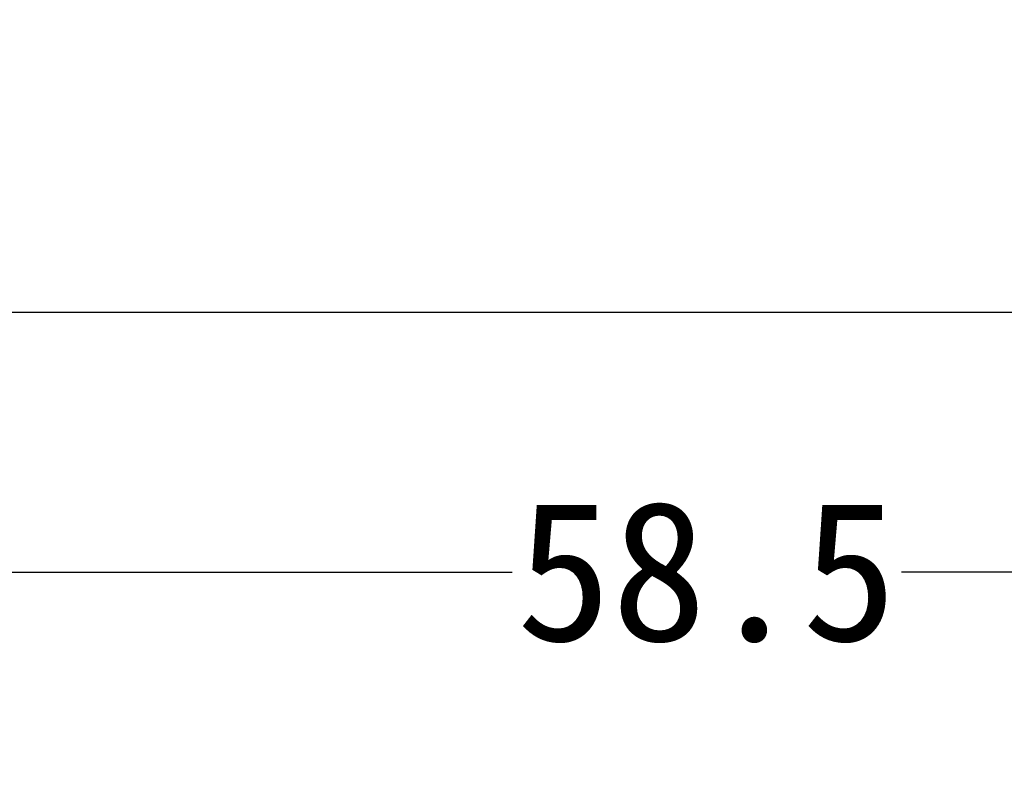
# Model space of a CAD drawing. Header units: millimetres. Extents: x 24 to 391, y -170 to 84.
# Tile 8 of 49: x 157 to 178, y -81 to -65. Entities that reach past the tile are written whole.
import ezdxf

# ---------------------------------------------------------------- set-up
doc = ezdxf.new("R2010")
doc.units = ezdxf.units.MM
doc.header["$MEASUREMENT"] = 0
doc.layers.add('尺寸标注', color=3, linetype='Continuous', lineweight=20)
doc.layers.add('板子轮廓', color=5, linetype='Continuous', lineweight=30)
doc.styles.get("Standard").update_dxf_attribs({"font": 'simfang.ttf'})
doc.dimstyles.new('STANDARD_ACAD', dxfattribs={"dimtxt": 0.18, "dimasz": 0.18, "dimexe": 0.18, "dimexo": 0.0625, "dimgap": 0.09, "dimtad": 0, "dimtih": 1, "dimtoh": 1, "dimdec": 4, "dimzin": 0, "dimdsep": 46, "dimtxsty": 'Standard', "dimcen": 0.09, "dimadec": 0, "dimazin": 0, "dimtfac": 1, "dimtdec": 4, "dimtofl": 0, "dimtmove": 0, "dimatfit": 3, "dimfxl": 1, "dimtolj": 1, "dimtzin": 0, "dimarcsym": 0})

# ---------------------------------------------------------------- blocks, each defined once
blk = doc.blocks.new('*D116')
at = {"layer": 'Defpoints', "color": 0, "transparency": 16777216}
for p in [(138.061, -67.369), (263.061, -67.369), (263.061, -83.111)]:
    blk.add_point(p, dxfattribs=at)
at = {"layer": '尺寸标注', "color": 0, "lineweight": -2, "transparency": 16777216}
for p, q in [((138.061, -67.431), (138.061, -83.291)), ((263.061, -67.431), (263.061, -83.291)), ((141.061, -83.111), (197.605, -83.111)), ((260.061, -83.111), (203.517, -83.111))]:
    blk.add_line(p, q, dxfattribs=at)
at = {"layer": '尺寸标注', "color": 0, "transparency": 16777216}
for points in [[(141.061, -82.611), (141.061, -83.611), (138.061, -83.111)], [(260.061, -82.611), (260.061, -83.611), (263.061, -83.111)]]:
    blk.add_solid(points, dxfattribs=at)
at = {"layer": '尺寸标注', "color": 0, "transparency": 16777216, "insert": (200.561, -83.111), "char_height": 3, "attachment_point": 5}
blk.add_mtext('\\A1;125', dxfattribs=at)
blk = doc.blocks.new('*D117')
at = {"layer": 'Defpoints', "color": 0, "transparency": 16777216}
for p in [(142.061, -66.869), (200.561, -66.869), (200.561, -76.437)]:
    blk.add_point(p, dxfattribs=at)
at = {"layer": '尺寸标注', "color": 0, "lineweight": -2, "transparency": 16777216}
for p, q in [((142.061, -66.931), (142.061, -76.617)), ((200.561, -66.931), (200.561, -76.617)), ((145.061, -76.437), (167.138, -76.437)), ((197.561, -76.437), (175.484, -76.437))]:
    blk.add_line(p, q, dxfattribs=at)
at = {"layer": '尺寸标注', "color": 0, "transparency": 16777216}
for points in [[(145.061, -75.937), (145.061, -76.937), (142.061, -76.437)], [(197.561, -75.937), (197.561, -76.937), (200.561, -76.437)]]:
    blk.add_solid(points, dxfattribs=at)
at = {"layer": '尺寸标注', "color": 0, "transparency": 16777216, "insert": (171.311, -76.437), "char_height": 3, "attachment_point": 5}
blk.add_mtext('\\A1;58.5', dxfattribs=at)

msp = doc.modelspace()

# ---------------------------------------------------------------- linework, layer by layer
at = {"layer": '板子轮廓'}
msp.add_lwpolyline([(263.061, 35.631), (263.061, -67.369, -0.414214), (259.561, -70.869), (141.561, -70.869, -0.414214), (138.061, -67.369), (138.061, 35.631, -0.414214), (141.561, 39.131), (259.561, 39.131, -0.414214)], format="xyb", close=True, dxfattribs=at)

# ---------------------------------------------------------------- dimensions: what is measured, and where the dimension line sits
at = {"layer": '尺寸标注'}
for base, p1, p2, picture, middle in [((200.561, -76.437), (142.061, -66.869), (200.561, -66.869), '*D117', (171.311, -76.437)), ((263.061, -83.111), (138.061, -67.369), (263.061, -67.369), '*D116', (200.561, -83.111))]:
    dim = msp.add_linear_dim(base=base, p1=p1, p2=p2, dimstyle='STANDARD_ACAD', override={"dimtxt": 3, "dimasz": 3, "dimgap": 0.05, "dimdec": 2, "dimzin": 8, "dimtdec": 2, "dimtmove": 2}, dxfattribs=at)
    dim.commit()
    dim.dimension.update_dxf_attribs({"geometry": picture, "text_midpoint": middle})

doc.saveas('drawing.dxf')
